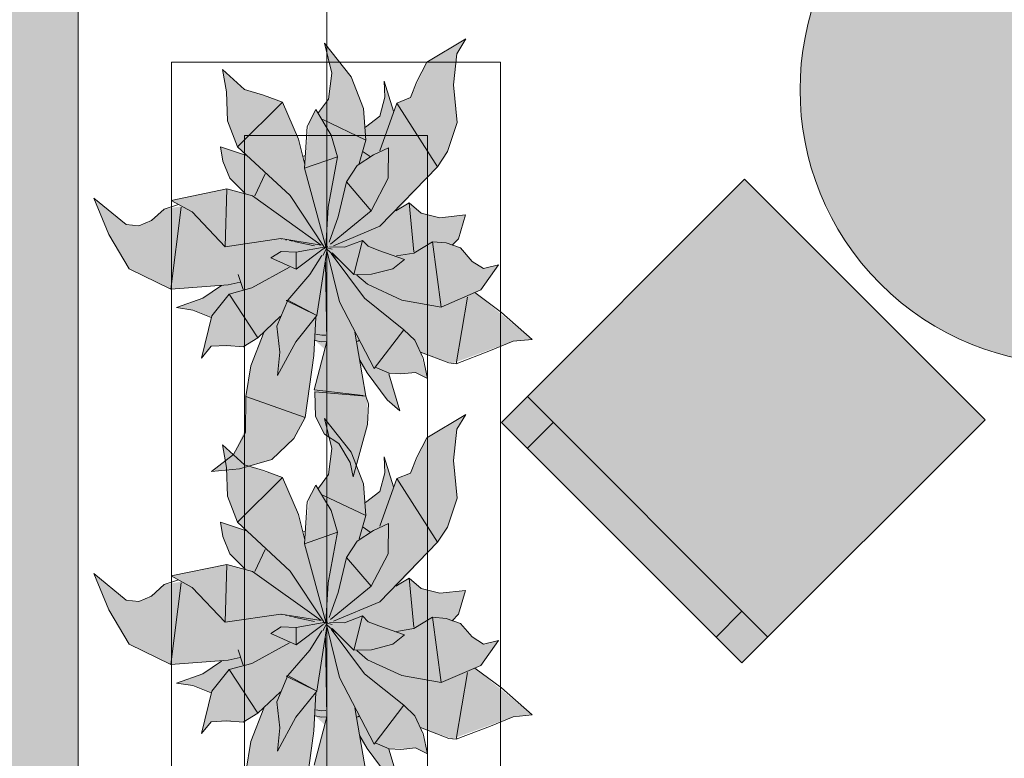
# Model space of a CAD drawing. Header units: millimetres. Extents: x -14761 to 157739, y -22400 to 107990.
# Tile 43 of 256: x 36030 to 37376, y 47604 to 48614. Entities that reach past the tile are written whole.
import ezdxf

# ---------------------------------------------------------------- set-up
doc = ezdxf.new("R2010")
doc.units = ezdxf.units.MM
doc.header["$MEASUREMENT"] = 0
doc.linetypes.add('Штриховая', pattern=[564.444447, 282.222223, -282.222223])
for name, color, linetype in [('Интерьер - Мебель', 7, 'Continuous'), ('Конструктив - Стены наружние фасад', 7, 'Continuous'), ('Элемент Модели - Зона', 7, 'Continuous'), ('Элемент Модели - Оси', 7, 'Continuous')]:
    doc.layers.add(name, color=color, linetype=linetype)

msp = doc.modelspace()

# ---------------------------------------------------------------- hatches: boundary and pattern name
at = {"layer": 'Интерьер - Мебель', "linetype": 'Continuous', "lineweight": 0, "true_color": 0xffffff}
for points in [[(37206.7, 48782.9, 1), (37737, 48252.6, 1)], [(36131.4, 48369.7), (36151.7, 48320.2), (36179.9, 48273.2), (36236.5, 48245.6), (36305.7, 48250.2), (36281.7, 48234), (36244.4, 48220.1), (36266.8, 48216.9), (36291.6, 48206.8), (36278.5, 48151.3), (36291.9, 48167.4), (36329, 48167.2), (36335.6, 48166.7), (36355.8, 48179.1), (36363.6, 48186), (36345.8, 48139.4), (36340.2, 48104), (36339, 48055.5), (36322.5, 48019.4), (36292.4, 47996.4), (36330.3, 47999.7), (36374.7, 48012.5), (36404.7, 48041.3), (36420.3, 48069.9), (36433.9, 48175.3), (36447.1, 48163.3), (36432.7, 48107.8), (36434.5, 48071.5), (36446.9, 48047.4), (36466.5, 48034.5), (36481.8, 48008.4), (36485.9, 47989.1), (36505.6, 48060.4), (36505, 48094.1), (36495.7, 48143), (36529.1, 48098.2), (36549.9, 48079), (36535.3, 48130.4), (36561.2, 48130.6), (36571.2, 48131.6), (36587.5, 48123.5), (36577.9, 48159.3), (36621.7, 48144), (36704.5, 48174.3), (36730.6, 48176.7), (36652.2, 48240.7), (36660.5, 48244.3), (36684.6, 48278.5), (36663.9, 48273.4), (36648.5, 48283.2), (36632.5, 48301.7), (36622.7, 48305.2), (36629.8, 48314.1), (36639.7, 48346.8), (36604.4, 48342.8), (36578.8, 48349.4), (36562.5, 48363.4), (36546.3, 48353.2), (36601.4, 48412.7), (36615.1, 48433.3), (36628.3, 48473), (36623.3, 48524.5), (36627.5, 48567.1), (36640, 48587.4), (36586.5, 48555.5), (36564.3, 48507.1), (36545.4, 48499.5), (36541.1, 48488.5), (36528.1, 48529.4), (36529.2, 48507.6), (36522.6, 48481.9), (36502.8, 48466.8), (36499.9, 48492.3), (36483.3, 48535.7), (36446.9, 48581.6), (36456.9, 48540.5), (36452.4, 48505.1), (36438.3, 48486.6), (36435, 48490.7), (36425.7, 48472.7), (36419.9, 48415.7), (36411, 48450.5), (36389.3, 48501.1), (36337.3, 48518.4), (36307.3, 48545.7), (36312.7, 48514.9), (36313.9, 48475.5), (36327.6, 48440), (36340.1, 48428.1), (36304.7, 48440), (36307.7, 48420.4), (36317.5, 48397), (36338.2, 48376), (36313.4, 48382.4), (36237.1, 48366.7), (36251.5, 48358.8), (36227.6, 48354.8), (36219, 48346.9), (36204.9, 48336.8), (36192.7, 48331.8), (36175.4, 48333.7)], [(37349.9, 48067), (37021.1, 48395.8), (36688.7, 48063.4), (37017.5, 47734.6)], [(36131.4, 47856.7), (36151.7, 47807.1), (36179.9, 47760.1), (36236.5, 47732.5), (36305.7, 47737.2), (36281.7, 47721), (36244.4, 47707), (36266.8, 47703.9), (36291.6, 47693.8), (36278.5, 47638.3), (36291.9, 47654.4), (36329, 47654.1), (36335.6, 47653.6), (36355.8, 47666), (36363.6, 47673), (36345.8, 47626.3), (36340.2, 47591), (36339, 47542.4), (36322.5, 47506.3), (36292.4, 47483.4), (36330.3, 47486.7), (36374.7, 47499.4), (36404.7, 47528.2), (36420.3, 47556.8), (36433.9, 47662.3), (36447.1, 47650.2), (36432.7, 47594.8), (36434.5, 47558.4), (36446.9, 47534.4), (36466.5, 47521.5), (36481.8, 47495.4), (36485.9, 47476.1), (36505.6, 47547.3), (36505, 47581.1), (36495.7, 47629.9), (36529.1, 47585.1), (36549.9, 47565.9), (36535.3, 47617.3), (36561.2, 47617.5), (36571.2, 47618.5), (36587.5, 47610.4), (36577.9, 47646.3), (36621.7, 47631), (36704.5, 47661.2), (36730.6, 47663.7), (36652.2, 47727.7), (36660.5, 47731.2), (36684.6, 47765.5), (36663.9, 47760.4), (36648.5, 47770.2), (36632.5, 47788.7), (36622.7, 47792.1), (36629.8, 47801.1), (36639.7, 47833.8), (36604.4, 47829.8), (36578.8, 47836.4), (36562.5, 47850.3), (36546.3, 47840.1), (36601.4, 47899.7), (36615.1, 47920.3), (36628.3, 47959.9), (36623.3, 48011.5), (36627.5, 48054.1), (36640, 48074.3), (36586.5, 48042.4), (36564.3, 47994), (36545.4, 47986.5), (36541.1, 47975.5), (36528.1, 48016.3), (36529.2, 47994.5), (36522.6, 47968.8), (36502.8, 47953.8), (36499.9, 47979.2), (36483.3, 48022.6), (36446.9, 48068.5), (36456.9, 48027.5), (36452.4, 47992.1), (36438.3, 47973.6), (36435, 47977.6), (36425.7, 47959.7), (36419.9, 47902.7), (36411, 47937.5), (36389.3, 47988.1), (36337.3, 48005.3), (36307.3, 48032.6), (36312.7, 48001.9), (36313.9, 47962.4), (36327.6, 47927), (36340.1, 47915.1), (36304.7, 47927), (36307.7, 47907.3), (36317.5, 47883.9), (36338.2, 47862.9), (36313.4, 47869.3), (36237.1, 47853.7), (36251.5, 47845.8), (36227.6, 47841.8), (36219, 47833.9), (36204.9, 47823.7), (36192.7, 47818.8), (36175.4, 47820.6)]]:
    msp.add_hatch(color=7, dxfattribs=at).paths.add_polyline_path(points)
at = {"layer": 'Конструктив - Стены наружние фасад', "linetype": 'Continuous', "lineweight": 0, "true_color": 0x000000}
msp.add_hatch(color=18, dxfattribs=at).paths.add_polyline_path([(35990, 53700), (35990, 42262.5), (36110, 42262.5), (36110, 53700)])

# ---------------------------------------------------------------- linework, layer by layer
at = {"layer": 'Интерьер - Мебель', "color": 7, "linetype": 'Continuous', "lineweight": 15}
for p, q in [((36586.5, 48555.5), (36640, 48587.4)), ((36586.5, 48555.5), (36640, 48587.4)), ((36627.5, 48567.1), (36640, 48587.4)), ((36627.5, 48567.1), (36640, 48587.4)), ((36446.9, 48581.6), (36456.9, 48540.5)), ((36446.9, 48581.6), (36483.3, 48535.7)), ((36446.9, 48581.6), (36456.9, 48540.5)), ((36446.9, 48581.6), (36483.3, 48535.7)), ((36623.3, 48524.5), (36627.5, 48567.1)), ((36623.3, 48524.5), (36627.5, 48567.1)), ((36237.4, 48555.5), (36237.4, 47055.5)), ((36687.4, 48555.5), (36237.4, 48555.5)), ((36307.3, 48545.7), (36312.7, 48514.9)), ((36307.3, 48545.7), (36337.3, 48518.4)), ((36307.3, 48545.7), (36312.7, 48514.9)), ((36307.3, 48545.7), (36337.3, 48518.4)), ((36572.9, 48529), (36586.5, 48555.5)), ((36572.9, 48529), (36586.5, 48555.5)), ((36687.4, 47055.5), (36687.4, 48555.5)), ((36452.4, 48505.1), (36456.9, 48540.5)), ((36452.4, 48505.1), (36456.9, 48540.5)), ((36483.3, 48535.7), (36499.9, 48492.3)), ((36483.3, 48535.7), (36499.9, 48492.3)), ((36528.1, 48529.4), (36529.2, 48507.6)), ((36528.1, 48529.4), (36541.1, 48488.5)), ((36528.1, 48529.4), (36529.2, 48507.6)), ((36528.1, 48529.4), (36541.1, 48488.5)), ((36337.3, 48518.4), (36363.2, 48510.4)), ((36337.3, 48518.4), (36363.2, 48510.4)), ((36564.3, 48507.1), (36572.9, 48529)), ((36564.3, 48507.1), (36572.9, 48529)), ((36623.3, 48524.5), (36628.3, 48473)), ((36623.3, 48524.5), (36628.3, 48473)), ((36312.7, 48514.9), (36313.9, 48475.5)), ((36312.7, 48514.9), (36313.9, 48475.5)), ((36363.2, 48510.4), (36389.3, 48501.1)), ((36363.2, 48510.4), (36389.3, 48501.1)), ((36438.3, 48486.6), (36452.4, 48505.1)), ((36438.3, 48486.6), (36452.4, 48505.1)), ((36522.6, 48481.9), (36529.2, 48507.6)), ((36522.6, 48481.9), (36529.2, 48507.6)), ((36545.4, 48499.5), (36564.3, 48507.1)), ((36545.4, 48499.5), (36564.3, 48507.1)), ((36327.6, 48440), (36389.3, 48501.1)), ((36327.6, 48440), (36389.3, 48501.1)), ((36389.3, 48501.1), (36411, 48450.5)), ((36389.3, 48501.1), (36411, 48450.5)), ((36423.1, 48467.7), (36435, 48490.7)), ((36423.1, 48467.7), (36435, 48490.7)), ((36435, 48490.7), (36455.7, 48456)), ((36435, 48490.7), (36455.7, 48456)), ((36499.9, 48492.3), (36503.1, 48449.1)), ((36499.9, 48492.3), (36503.1, 48449.1)), ((36522.2, 48434.6), (36545.4, 48499.5)), ((36522.2, 48434.6), (36545.4, 48499.5)), ((36545.4, 48499.5), (36601.4, 48412.7)), ((36545.4, 48499.5), (36601.4, 48412.7)), ((36313.9, 48475.5), (36327.6, 48440)), ((36313.9, 48475.5), (36327.6, 48440)), ((36444.3, 48477), (36503.1, 48449.1)), ((36444.3, 48477), (36503.1, 48449.1)), ((36502.8, 48466.8), (36522.6, 48481.9)), ((36502.8, 48466.8), (36522.6, 48481.9)), ((36419.6, 48410.5), (36423.1, 48467.7)), ((36419.6, 48410.5), (36423.1, 48467.7)), ((36615.1, 48433.3), (36628.3, 48473)), ((36615.1, 48433.3), (36628.3, 48473)), ((36337.4, 48455.5), (36337.4, 47155.5)), ((36587.4, 48455.5), (36337.4, 48455.5)), ((36411, 48450.5), (36419.9, 48415.7)), ((36411, 48450.5), (36419.9, 48415.7)), ((36455.7, 48456), (36464.5, 48426.4)), ((36455.7, 48456), (36464.5, 48426.4)), ((36494.3, 48417.3), (36503.1, 48449.1)), ((36494.3, 48417.3), (36503.1, 48449.1)), ((36587.4, 47155.5), (36587.4, 48455.5)), ((36304.7, 48440), (36307.7, 48420.4)), ((36304.7, 48440), (36340.1, 48428.1)), ((36304.7, 48440), (36307.7, 48420.4)), ((36304.7, 48440), (36340.1, 48428.1)), ((36327.6, 48440), (36399.9, 48373.2)), ((36327.6, 48440), (36399.9, 48373.2)), ((36513.5, 48428.8), (36534.4, 48438.4)), ((36513.5, 48428.8), (36534.4, 48438.4)), ((36533.6, 48396.9), (36534.4, 48438.4)), ((36533.6, 48396.9), (36534.4, 48438.4)), ((36416.8, 48426.6), (36420.6, 48427.8)), ((36416.8, 48426.6), (36420.6, 48427.8)), ((36419.6, 48410.5), (36464.5, 48426.4)), ((36419.6, 48410.5), (36464.5, 48426.4)), ((36451.6, 48357.3), (36464.5, 48426.4)), ((36451.6, 48357.3), (36464.5, 48426.4)), ((36491.3, 48414.3), (36513.5, 48428.8)), ((36491.3, 48414.3), (36513.5, 48428.8)), ((36499.6, 48433.2), (36509.3, 48426.5)), ((36499.6, 48433.2), (36509.3, 48426.5)), ((36601.4, 48412.7), (36615.1, 48433.3)), ((36601.4, 48412.7), (36615.1, 48433.3)), ((36307.7, 48420.4), (36317.5, 48397)), ((36307.7, 48420.4), (36317.5, 48397)), ((36419.6, 48410.5), (36448.7, 48303.3)), ((36419.6, 48410.5), (36448.7, 48303.3)), ((36476.7, 48391.9), (36491.3, 48414.3)), ((36476.7, 48391.9), (36491.3, 48414.3)), ((36522.3, 48331.3), (36601.4, 48412.7)), ((36522.3, 48331.3), (36601.4, 48412.7)), ((36317.5, 48397), (36338.2, 48376)), ((36317.5, 48397), (36338.2, 48376)), ((36351.7, 48372.8), (36365.5, 48402.9)), ((36351.7, 48372.8), (36365.5, 48402.9)), ((36510.5, 48352.6), (36533.6, 48396.9)), ((36510.5, 48352.6), (36533.6, 48396.9)), ((36237.1, 48366.7), (36313.4, 48382.4)), ((36237.1, 48366.7), (36313.4, 48382.4)), ((36311, 48303.4), (36313.4, 48382.4)), ((36311, 48303.4), (36313.4, 48382.4)), ((36313.4, 48382.4), (36348.1, 48372.8)), ((36313.4, 48382.4), (36348.1, 48372.8)), ((36465.3, 48344), (36476.7, 48391.9)), ((36465.3, 48344), (36476.7, 48391.9)), ((36476.7, 48391.9), (36510.5, 48352.6)), ((36476.7, 48391.9), (36510.5, 48352.6)), ((36131.4, 48369.7), (36151.7, 48320.2)), ((36131.4, 48369.7), (36175.4, 48333.7)), ((36131.4, 48369.7), (36151.7, 48320.2)), ((36131.4, 48369.7), (36175.4, 48333.7)), ((36348.1, 48372.8), (36442.2, 48305.6)), ((36348.1, 48372.8), (36442.2, 48305.6)), ((36399.9, 48373.2), (36445.6, 48303.9)), ((36399.9, 48373.2), (36445.6, 48303.9)), ((36210.4, 48339), (36227.6, 48354.8)), ((36210.4, 48339), (36227.6, 48354.8)), ((36227.6, 48354.8), (36247.3, 48361.2)), ((36227.6, 48354.8), (36247.3, 48361.2)), ((36236.5, 48245.6), (36250.6, 48357.3)), ((36236.5, 48245.6), (36250.6, 48357.3)), ((36237.1, 48366.7), (36265.8, 48350.9)), ((36237.1, 48366.7), (36265.8, 48350.9)), ((36448.7, 48303.3), (36451.6, 48357.3)), ((36448.7, 48303.3), (36451.6, 48357.3)), ((36544.1, 48352.4), (36562.5, 48363.4)), ((36544.1, 48352.4), (36562.5, 48363.4)), ((36545.6, 48355.6), (36546.3, 48353.2)), ((36545.6, 48355.6), (36546.3, 48353.2)), ((36562.5, 48363.4), (36568.8, 48296.5)), ((36562.5, 48363.4), (36578.8, 48349.4)), ((36562.5, 48363.4), (36568.8, 48296.5)), ((36562.5, 48363.4), (36578.8, 48349.4)), ((36265.8, 48350.9), (36311, 48303.4)), ((36265.8, 48350.9), (36311, 48303.4)), ((36453.1, 48309.8), (36465.3, 48344)), ((36453.1, 48309.8), (36465.3, 48344)), ((36455, 48306.9), (36510.5, 48352.6)), ((36455, 48306.9), (36510.5, 48352.6)), ((36578.8, 48349.4), (36604.4, 48342.8)), ((36578.8, 48349.4), (36604.4, 48342.8)), ((36604.4, 48342.8), (36639.7, 48346.8)), ((36604.4, 48342.8), (36639.7, 48346.8)), ((36629.8, 48314.1), (36639.7, 48346.8)), ((36629.8, 48314.1), (36639.7, 48346.8)), ((36175.4, 48333.7), (36192.7, 48331.8)), ((36175.4, 48333.7), (36192.7, 48331.8)), ((36192.7, 48331.8), (36210.4, 48339)), ((36192.7, 48331.8), (36210.4, 48339)), ((36459, 48304.6), (36522.3, 48331.3)), ((36459, 48304.6), (36522.3, 48331.3)), ((36151.7, 48320.2), (36179.9, 48273.2)), ((36151.7, 48320.2), (36179.9, 48273.2)), ((36311, 48303.4), (36387.1, 48314.5)), ((36311, 48303.4), (36387.1, 48314.5)), ((36387.1, 48314.5), (36442.2, 48305.6)), ((36387.1, 48314.5), (36442.2, 48305.6)), ((36387.5, 48314.3), (36388.5, 48314.1)), ((36387.5, 48314.3), (36388.5, 48314.1)), ((36621.2, 48305.3), (36629.8, 48314.1)), ((36621.2, 48305.3), (36629.8, 48314.1)), ((36393.3, 48313), (36395.2, 48312.6)), ((36393.3, 48313), (36395.2, 48312.6)), ((36399.1, 48311.7), (36403, 48310.9)), ((36399.1, 48311.7), (36403, 48310.9)), ((36404.9, 48310.5), (36432.9, 48304.4)), ((36404.9, 48310.5), (36432.9, 48304.4)), ((36408, 48296.1), (36448.7, 48303.3)), ((36408, 48296.1), (36448.7, 48303.3)), ((36408.2, 48272.6), (36444.8, 48300.3)), ((36408.2, 48272.6), (36444.8, 48300.3)), ((36444.5, 48291.6), (36451, 48303.7)), ((36444.5, 48291.6), (36451, 48303.7)), ((36445.3, 48300.6), (36451, 48303.7)), ((36445.3, 48300.6), (36451, 48303.7)), ((36446.3, 48302.8), (36448.2, 48302.4)), ((36446.3, 48302.8), (36448.2, 48302.4)), ((36447.8, 48302.5), (36448.7, 48303.3)), ((36447.8, 48302.5), (36448.7, 48303.3)), ((36450.2, 48301.9), (36457, 48300.2)), ((36450.2, 48301.9), (36457, 48300.2)), ((36453.4, 48303.1), (36474.2, 48302.6)), ((36453.4, 48303.1), (36474.2, 48302.6)), ((36474.2, 48302.6), (36498.7, 48311.9)), ((36474.2, 48302.6), (36498.7, 48311.9)), ((36487, 48265.4), (36498.7, 48311.9)), ((36487, 48265.4), (36498.7, 48311.9)), ((36498.7, 48311.9), (36506.5, 48304.1)), ((36498.7, 48311.9), (36506.5, 48304.1)), ((36506.5, 48304.1), (36521, 48298.4)), ((36506.5, 48304.1), (36521, 48298.4)), ((36568.9, 48294.6), (36594.5, 48310.2)), ((36568.9, 48294.6), (36594.5, 48310.2)), ((36594.5, 48310.2), (36606.4, 48221)), ((36594.5, 48310.2), (36612.9, 48308.7)), ((36594.5, 48310.2), (36606.4, 48221)), ((36594.5, 48310.2), (36612.9, 48308.7)), ((36612.9, 48308.7), (36632.5, 48301.7)), ((36612.9, 48308.7), (36632.5, 48301.7)), ((36632.5, 48301.7), (36648.5, 48283.2)), ((36632.5, 48301.7), (36648.5, 48283.2)), ((36373.5, 48288), (36387.3, 48296.9)), ((36373.5, 48288), (36387.3, 48296.9)), ((36373.5, 48288), (36408.2, 48272.6)), ((36373.5, 48288), (36408.2, 48272.6)), ((36387.3, 48296.9), (36408, 48296.1)), ((36387.3, 48296.9), (36408, 48296.1)), ((36408, 48296.1), (36408.2, 48272.6)), ((36408, 48296.1), (36408.2, 48272.6)), ((36426.7, 48265.2), (36443.3, 48291.5)), ((36426.7, 48265.2), (36443.3, 48291.5)), ((36436.3, 48209.3), (36450, 48297.6)), ((36436.3, 48209.3), (36450, 48297.6)), ((36449.9, 48298.4), (36467.2, 48228.1)), ((36449.9, 48298.4), (36467.2, 48228.1)), ((36450.2, 48299.5), (36464.8, 48287)), ((36450.2, 48299.5), (36464.8, 48287)), ((36455.7, 48293.9), (36501.2, 48233)), ((36455.7, 48293.9), (36501.2, 48233)), ((36457.2, 48294.9), (36487, 48265.4)), ((36457.2, 48294.9), (36487, 48265.4)), ((36521, 48298.4), (36556.2, 48286.1)), ((36521, 48298.4), (36556.2, 48286.1)), ((36545, 48290.9), (36568.9, 48294.6)), ((36545, 48290.9), (36568.9, 48294.6)), ((36347.3, 48247.1), (36399.1, 48275.4)), ((36347.3, 48247.1), (36399.1, 48275.4)), ((36448.1, 48282.2), (36449.9, 48174)), ((36448.1, 48282.2), (36449.9, 48174)), ((36540.1, 48273.2), (36556.2, 48286.1)), ((36540.1, 48273.2), (36556.2, 48286.1)), ((36648.5, 48283.2), (36663.9, 48273.4)), ((36648.5, 48283.2), (36663.9, 48273.4)), ((36660.5, 48244.3), (36684.6, 48278.5)), ((36660.5, 48244.3), (36684.6, 48278.5)), ((36663.9, 48273.4), (36684.6, 48278.5)), ((36663.9, 48273.4), (36684.6, 48278.5)), ((36179.9, 48273.2), (36236.5, 48245.6)), ((36179.9, 48273.2), (36236.5, 48245.6)), ((36328.6, 48265.5), (36335.7, 48244.9)), ((36328.6, 48265.5), (36335.7, 48244.9)), ((36396.7, 48230.5), (36426.7, 48265.2)), ((36396.7, 48230.5), (36426.7, 48265.2)), ((36487, 48265.4), (36511.1, 48265.7)), ((36487, 48265.4), (36511.1, 48265.7)), ((36490.9, 48264.6), (36505.5, 48252.1)), ((36490.9, 48264.6), (36505.5, 48252.1)), ((36511.1, 48265.7), (36540.1, 48273.2)), ((36511.1, 48265.7), (36540.1, 48273.2)), ((36236.5, 48245.6), (36314.9, 48251.5)), ((36236.5, 48245.6), (36314.9, 48251.5)), ((36280.3, 48233), (36305.7, 48250.2)), ((36280.3, 48233), (36305.7, 48250.2)), ((36314.9, 48251.5), (36331.4, 48254.9)), ((36314.9, 48251.5), (36331.4, 48254.9)), ((36316.5, 48238.7), (36347.3, 48247.1)), ((36316.5, 48238.7), (36347.3, 48247.1)), ((36505.5, 48252.1), (36552.5, 48230.3)), ((36505.5, 48252.1), (36552.5, 48230.3)), ((36244.4, 48220.1), (36280.3, 48233)), ((36244.4, 48220.1), (36280.3, 48233)), ((36292.7, 48209), (36316.5, 48238.7)), ((36292.7, 48209), (36316.5, 48238.7)), ((36316.5, 48238.7), (36355.8, 48179.1)), ((36316.5, 48238.7), (36355.8, 48179.1)), ((36501.2, 48233), (36555.1, 48189.8)), ((36501.2, 48233), (36555.1, 48189.8)), ((36606.4, 48221), (36660.5, 48244.3)), ((36606.4, 48221), (36660.5, 48244.3)), ((36626.6, 48143.4), (36642.3, 48234.6)), ((36626.6, 48143.4), (36642.3, 48234.6)), ((36652.2, 48240.7), (36688.9, 48213.5)), ((36652.2, 48240.7), (36688.9, 48213.5)), ((36244.4, 48220.1), (36266.8, 48216.9)), ((36244.4, 48220.1), (36266.8, 48216.9)), ((36381.5, 48194.7), (36396.7, 48230.5)), ((36381.5, 48194.7), (36396.7, 48230.5)), ((36394.4, 48229.8), (36396.7, 48230.5)), ((36394.4, 48229.8), (36396.7, 48230.5)), ((36394.4, 48229.8), (36436.3, 48209.3)), ((36394.4, 48229.8), (36436.3, 48209.3)), ((36396.7, 48230.5), (36436.3, 48209.3)), ((36396.7, 48230.5), (36436.3, 48209.3)), ((36467.2, 48228.1), (36514.5, 48137)), ((36467.2, 48228.1), (36514.5, 48137)), ((36552.5, 48230.3), (36606.4, 48221)), ((36552.5, 48230.3), (36606.4, 48221)), ((36266.8, 48216.9), (36291.6, 48206.8)), ((36266.8, 48216.9), (36291.6, 48206.8)), ((36278.5, 48151.3), (36292.7, 48209)), ((36278.5, 48151.3), (36292.7, 48209)), ((36355.8, 48179.1), (36386.5, 48208.4)), ((36355.8, 48179.1), (36386.5, 48208.4)), ((36407.7, 48173.6), (36436.3, 48209.3)), ((36407.7, 48173.6), (36436.3, 48209.3)), ((36432.2, 48154.9), (36435, 48206.8)), ((36432.2, 48154.9), (36435, 48206.8)), ((36688.9, 48213.5), (36730.6, 48176.7)), ((36688.9, 48213.5), (36730.6, 48176.7)), ((36381.5, 48194.7), (36385.5, 48159.1)), ((36381.5, 48194.7), (36385.5, 48159.1)), ((36335.6, 48166.7), (36355.8, 48179.1)), ((36335.6, 48166.7), (36355.8, 48179.1)), ((36346, 48140.5), (36363.6, 48186)), ((36346, 48140.5), (36363.6, 48186)), ((36435, 48183.9), (36443, 48182.3)), ((36435, 48183.9), (36443, 48182.3)), ((36443, 48182.3), (36448.7, 48182.6)), ((36443, 48182.3), (36448.7, 48182.6)), ((36488.1, 48186.5), (36503.3, 48099.4)), ((36488.1, 48186.5), (36503.3, 48099.4)), ((36514.5, 48137), (36555.1, 48189.8)), ((36514.5, 48137), (36555.1, 48189.8)), ((36555.1, 48189.8), (36570.3, 48175.5)), ((36555.1, 48189.8), (36570.3, 48175.5)), ((36278.5, 48151.3), (36291.9, 48167.4)), ((36278.5, 48151.3), (36291.9, 48167.4)), ((36291.9, 48167.4), (36313.4, 48168.4)), ((36291.9, 48167.4), (36313.4, 48168.4)), ((36313.4, 48168.4), (36335.6, 48166.7)), ((36313.4, 48168.4), (36335.6, 48166.7)), ((36382.7, 48127.2), (36407.7, 48173.6)), ((36382.7, 48127.2), (36407.7, 48173.6)), ((36432.7, 48107.8), (36449.9, 48174)), ((36432.7, 48107.8), (36449.9, 48174)), ((36433.9, 48175.3), (36442.6, 48173.6)), ((36433.9, 48175.3), (36442.6, 48173.6)), ((36442.6, 48173.6), (36449.4, 48174)), ((36442.6, 48173.6), (36449.4, 48174)), ((36491.9, 48173.8), (36493.8, 48175.1)), ((36491.9, 48173.8), (36493.8, 48175.1)), ((36570.3, 48175.5), (36581.5, 48151.1)), ((36570.3, 48175.5), (36581.5, 48151.1)), ((36673.5, 48161.4), (36704.5, 48174.3)), ((36673.5, 48161.4), (36704.5, 48174.3)), ((36704.5, 48174.3), (36730.6, 48176.7)), ((36704.5, 48174.3), (36730.6, 48176.7)), ((36382.7, 48127.2), (36385.5, 48159.1)), ((36382.7, 48127.2), (36385.5, 48159.1)), ((36420.3, 48069.9), (36432.2, 48154.9)), ((36420.3, 48069.9), (36432.2, 48154.9)), ((36577.9, 48159.3), (36616.7, 48144.7)), ((36577.9, 48159.3), (36616.7, 48144.7)), ((36626.6, 48143.4), (36673.5, 48161.4)), ((36626.6, 48143.4), (36673.5, 48161.4)), ((36339.3, 48098.5), (36346, 48140.5)), ((36339.3, 48098.5), (36346, 48140.5)), ((36495.1, 48148.3), (36505, 48131)), ((36495.1, 48148.3), (36505, 48131)), ((36515.9, 48138.8), (36535.3, 48130.4)), ((36515.9, 48138.8), (36535.3, 48130.4)), ((36581.5, 48151.1), (36587.5, 48123.5)), ((36581.5, 48151.1), (36587.5, 48123.5)), ((36616.7, 48144.7), (36626.6, 48143.4)), ((36616.7, 48144.7), (36626.6, 48143.4)), ((36505, 48131), (36532.2, 48094)), ((36505, 48131), (36532.2, 48094)), ((36534.7, 48129.8), (36549.9, 48079)), ((36534.7, 48129.8), (36549.9, 48079)), ((36535.3, 48130.4), (36551.2, 48129.5)), ((36535.3, 48130.4), (36551.2, 48129.5)), ((36551.2, 48129.5), (36571.2, 48131.6)), ((36551.2, 48129.5), (36571.2, 48131.6)), ((36571.2, 48131.6), (36587.5, 48123.5)), ((36571.2, 48131.6), (36587.5, 48123.5)), ((36338.9, 48049.7), (36339.3, 48098.5)), ((36338.9, 48049.7), (36339.3, 48098.5)), ((36339.3, 48098.5), (36420.3, 48069.9)), ((36339.3, 48098.5), (36420.3, 48069.9)), ((36432.7, 48107.8), (36499.5, 48099.9)), ((36432.7, 48107.8), (36499.5, 48099.9)), ((36433.3, 48105), (36434.5, 48071.5)), ((36433.3, 48105), (36503.3, 48099.4)), ((36433.3, 48105), (36434.5, 48071.5)), ((36433.3, 48105), (36503.3, 48099.4)), ((36503.3, 48099.4), (36506.8, 48088.8)), ((36503.3, 48099.4), (36506.8, 48088.8)), ((37052.9, 47770), (36724.1, 48098.8)), ((36505.6, 48060.4), (36506.8, 48088.8)), ((36505.6, 48060.4), (36506.8, 48088.8)), ((36532.2, 48094), (36549.9, 48079)), ((36532.2, 48094), (36549.9, 48079)), ((36434.5, 48071.5), (36446.9, 48047.4)), ((36434.5, 48071.5), (36446.9, 48047.4)), ((36586.5, 48042.4), (36640, 48074.3)), ((36586.5, 48042.4), (36640, 48074.3)), ((36627.5, 48054.1), (36640, 48074.3)), ((36627.5, 48054.1), (36640, 48074.3)), ((36404.7, 48041.3), (36420.3, 48069.9)), ((36404.7, 48041.3), (36420.3, 48069.9)), ((36446.9, 48068.5), (36456.9, 48027.5)), ((36446.9, 48068.5), (36483.3, 48022.6)), ((36446.9, 48068.5), (36456.9, 48027.5)), ((36446.9, 48068.5), (36483.3, 48022.6)), ((36485.9, 47989.1), (36505.6, 48060.4)), ((36485.9, 47989.1), (36505.6, 48060.4)), ((36759.4, 48063.4), (36724.1, 48028.1)), ((36322.5, 48019.4), (36338.9, 48049.7)), ((36322.5, 48019.4), (36338.9, 48049.7)), ((36446.9, 48047.4), (36466.5, 48034.5)), ((36446.9, 48047.4), (36466.5, 48034.5)), ((36623.3, 48011.5), (36627.5, 48054.1)), ((36623.3, 48011.5), (36627.5, 48054.1)), ((36307.3, 48032.6), (36312.7, 48001.9)), ((36307.3, 48032.6), (36337.3, 48005.3)), ((36307.3, 48032.6), (36312.7, 48001.9)), ((36307.3, 48032.6), (36337.3, 48005.3)), ((36374.7, 48012.5), (36404.7, 48041.3)), ((36374.7, 48012.5), (36404.7, 48041.3)), ((36466.5, 48034.5), (36481.8, 48008.4)), ((36466.5, 48034.5), (36481.8, 48008.4)), ((36572.9, 48015.9), (36586.5, 48042.4)), ((36572.9, 48015.9), (36586.5, 48042.4)), ((36292.4, 47996.4), (36322.5, 48019.4)), ((36292.4, 47996.4), (36322.5, 48019.4)), ((36452.4, 47992.1), (36456.9, 48027.5)), ((36452.4, 47992.1), (36456.9, 48027.5)), ((36483.3, 48022.6), (36499.9, 47979.2)), ((36483.3, 48022.6), (36499.9, 47979.2)), ((36330.3, 47999.7), (36374.7, 48012.5)), ((36330.3, 47999.7), (36374.7, 48012.5)), ((36337.3, 48005.3), (36363.2, 47997.4)), ((36337.3, 48005.3), (36363.2, 47997.4)), ((36481.8, 48008.4), (36485.9, 47989.1)), ((36481.8, 48008.4), (36485.9, 47989.1)), ((36528.1, 48016.3), (36529.2, 47994.5)), ((36528.1, 48016.3), (36541.1, 47975.5)), ((36528.1, 48016.3), (36529.2, 47994.5)), ((36528.1, 48016.3), (36541.1, 47975.5)), ((36564.3, 47994), (36572.9, 48015.9)), ((36564.3, 47994), (36572.9, 48015.9)), ((36623.3, 48011.5), (36628.3, 47959.9)), ((36623.3, 48011.5), (36628.3, 47959.9)), ((36292.4, 47996.4), (36330.3, 47999.7)), ((36292.4, 47996.4), (36330.3, 47999.7)), ((36312.7, 48001.9), (36313.9, 47962.4)), ((36312.7, 48001.9), (36313.9, 47962.4)), ((36363.2, 47997.4), (36389.3, 47988.1)), ((36363.2, 47997.4), (36389.3, 47988.1)), ((36438.3, 47973.6), (36452.4, 47992.1)), ((36438.3, 47973.6), (36452.4, 47992.1)), ((36522.6, 47968.8), (36529.2, 47994.5)), ((36522.6, 47968.8), (36529.2, 47994.5)), ((36545.4, 47986.5), (36564.3, 47994)), ((36545.4, 47986.5), (36564.3, 47994)), ((36327.6, 47927), (36389.3, 47988.1)), ((36327.6, 47927), (36389.3, 47988.1)), ((36389.3, 47988.1), (36411, 47937.5)), ((36389.3, 47988.1), (36411, 47937.5)), ((36423.1, 47954.6), (36435, 47977.6)), ((36423.1, 47954.6), (36435, 47977.6)), ((36435, 47977.6), (36455.7, 47943)), ((36435, 47977.6), (36455.7, 47943)), ((36499.9, 47979.2), (36503.1, 47936)), ((36499.9, 47979.2), (36503.1, 47936)), ((36522.2, 47921.6), (36545.4, 47986.5)), ((36522.2, 47921.6), (36545.4, 47986.5)), ((36545.4, 47986.5), (36601.4, 47899.7)), ((36545.4, 47986.5), (36601.4, 47899.7)), ((36444.3, 47964), (36503.1, 47936)), ((36444.3, 47964), (36503.1, 47936)), ((36502.8, 47953.8), (36522.6, 47968.8)), ((36502.8, 47953.8), (36522.6, 47968.8)), ((36313.9, 47962.4), (36327.6, 47927)), ((36313.9, 47962.4), (36327.6, 47927)), ((36419.6, 47897.5), (36423.1, 47954.6)), ((36419.6, 47897.5), (36423.1, 47954.6)), ((36615.1, 47920.3), (36628.3, 47959.9)), ((36615.1, 47920.3), (36628.3, 47959.9)), ((36411, 47937.5), (36419.9, 47902.7)), ((36411, 47937.5), (36419.9, 47902.7)), ((36455.7, 47943), (36464.5, 47913.3)), ((36455.7, 47943), (36464.5, 47913.3)), ((36304.7, 47927), (36307.7, 47907.3)), ((36304.7, 47927), (36340.1, 47915.1)), ((36304.7, 47927), (36307.7, 47907.3)), ((36304.7, 47927), (36340.1, 47915.1)), ((36327.6, 47927), (36399.9, 47860.1)), ((36327.6, 47927), (36399.9, 47860.1)), ((36494.3, 47904.3), (36503.1, 47936)), ((36494.3, 47904.3), (36503.1, 47936)), ((36513.5, 47915.7), (36534.4, 47925.4)), ((36513.5, 47915.7), (36534.4, 47925.4)), ((36533.6, 47883.8), (36534.4, 47925.4)), ((36533.6, 47883.8), (36534.4, 47925.4)), ((36416.8, 47913.6), (36420.6, 47914.8)), ((36416.8, 47913.6), (36420.6, 47914.8)), ((36419.6, 47897.5), (36464.5, 47913.3)), ((36419.6, 47897.5), (36464.5, 47913.3)), ((36451.6, 47844.3), (36464.5, 47913.3)), ((36451.6, 47844.3), (36464.5, 47913.3)), ((36491.3, 47901.2), (36513.5, 47915.7)), ((36491.3, 47901.2), (36513.5, 47915.7)), ((36499.6, 47920.1), (36509.3, 47913.4)), ((36499.6, 47920.1), (36509.3, 47913.4)), ((36601.4, 47899.7), (36615.1, 47920.3)), ((36601.4, 47899.7), (36615.1, 47920.3)), ((36307.7, 47907.3), (36317.5, 47883.9)), ((36307.7, 47907.3), (36317.5, 47883.9)), ((36419.6, 47897.5), (36448.7, 47790.2)), ((36419.6, 47897.5), (36448.7, 47790.2)), ((36476.7, 47878.9), (36491.3, 47901.2)), ((36476.7, 47878.9), (36491.3, 47901.2)), ((36522.3, 47818.3), (36601.4, 47899.7)), ((36522.3, 47818.3), (36601.4, 47899.7)), ((36317.5, 47883.9), (36338.2, 47862.9)), ((36317.5, 47883.9), (36338.2, 47862.9)), ((36351.7, 47859.7), (36365.5, 47889.8)), ((36351.7, 47859.7), (36365.5, 47889.8)), ((36510.5, 47839.5), (36533.6, 47883.8)), ((36510.5, 47839.5), (36533.6, 47883.8)), ((36465.3, 47830.9), (36476.7, 47878.9)), ((36465.3, 47830.9), (36476.7, 47878.9)), ((36476.7, 47878.9), (36510.5, 47839.5)), ((36476.7, 47878.9), (36510.5, 47839.5)), ((36131.4, 47856.7), (36151.7, 47807.1)), ((36131.4, 47856.7), (36175.4, 47820.6)), ((36131.4, 47856.7), (36151.7, 47807.1)), ((36131.4, 47856.7), (36175.4, 47820.6)), ((36237.1, 47853.7), (36313.4, 47869.3)), ((36237.1, 47853.7), (36313.4, 47869.3)), ((36311, 47790.4), (36313.4, 47869.3)), ((36311, 47790.4), (36313.4, 47869.3)), ((36313.4, 47869.3), (36348.1, 47859.8)), ((36313.4, 47869.3), (36348.1, 47859.8)), ((36348.1, 47859.8), (36442.2, 47792.5)), ((36348.1, 47859.8), (36442.2, 47792.5)), ((36399.9, 47860.1), (36445.6, 47790.8)), ((36399.9, 47860.1), (36445.6, 47790.8)), ((36227.6, 47841.8), (36247.3, 47848.1)), ((36227.6, 47841.8), (36247.3, 47848.1)), ((36236.5, 47732.5), (36250.6, 47844.2)), ((36236.5, 47732.5), (36250.6, 47844.2)), ((36237.1, 47853.7), (36265.8, 47837.8)), ((36237.1, 47853.7), (36265.8, 47837.8)), ((36448.7, 47790.2), (36451.6, 47844.3)), ((36448.7, 47790.2), (36451.6, 47844.3)), ((36544.1, 47839.4), (36562.5, 47850.3)), ((36544.1, 47839.4), (36562.5, 47850.3)), ((36545.6, 47842.5), (36546.3, 47840.1)), ((36545.6, 47842.5), (36546.3, 47840.1)), ((36562.5, 47850.3), (36568.8, 47783.5)), ((36562.5, 47850.3), (36578.8, 47836.4)), ((36562.5, 47850.3), (36568.8, 47783.5)), ((36562.5, 47850.3), (36578.8, 47836.4)), ((36210.4, 47826), (36227.6, 47841.8)), ((36210.4, 47826), (36227.6, 47841.8)), ((36265.8, 47837.8), (36311, 47790.4)), ((36265.8, 47837.8), (36311, 47790.4)), ((36453.1, 47796.7), (36465.3, 47830.9)), ((36453.1, 47796.7), (36465.3, 47830.9)), ((36455, 47793.9), (36510.5, 47839.5)), ((36455, 47793.9), (36510.5, 47839.5)), ((36578.8, 47836.4), (36604.4, 47829.8)), ((36578.8, 47836.4), (36604.4, 47829.8)), ((36604.4, 47829.8), (36639.7, 47833.8)), ((36604.4, 47829.8), (36639.7, 47833.8)), ((36629.8, 47801.1), (36639.7, 47833.8)), ((36629.8, 47801.1), (36639.7, 47833.8)), ((36175.4, 47820.6), (36192.7, 47818.8)), ((36175.4, 47820.6), (36192.7, 47818.8)), ((36192.7, 47818.8), (36210.4, 47826)), ((36192.7, 47818.8), (36210.4, 47826)), ((36459, 47791.6), (36522.3, 47818.3)), ((36459, 47791.6), (36522.3, 47818.3)), ((36151.7, 47807.1), (36179.9, 47760.1)), ((36151.7, 47807.1), (36179.9, 47760.1)), ((37017.5, 47805.3), (36982.2, 47770)), ((36311, 47790.4), (36387.1, 47801.5)), ((36311, 47790.4), (36387.1, 47801.5)), ((36387.1, 47801.5), (36442.2, 47792.5)), ((36387.1, 47801.5), (36442.2, 47792.5)), ((36387.5, 47801.2), (36388.5, 47801)), ((36387.5, 47801.2), (36388.5, 47801)), ((36393.3, 47800), (36395.2, 47799.5)), ((36393.3, 47800), (36395.2, 47799.5)), ((36399.1, 47798.7), (36403, 47797.9)), ((36399.1, 47798.7), (36403, 47797.9)), ((36404.9, 47797.4), (36432.9, 47791.3)), ((36404.9, 47797.4), (36432.9, 47791.3)), ((36408, 47783.1), (36448.7, 47790.2)), ((36408, 47783.1), (36448.7, 47790.2)), ((36444.5, 47778.6), (36451, 47790.6)), ((36444.5, 47778.6), (36451, 47790.6)), ((36445.3, 47787.5), (36451, 47790.6)), ((36445.3, 47787.5), (36451, 47790.6)), ((36446.3, 47789.8), (36448.2, 47789.3)), ((36446.3, 47789.8), (36448.2, 47789.3)), ((36447.8, 47789.5), (36448.7, 47790.2)), ((36447.8, 47789.5), (36448.7, 47790.2)), ((36450.2, 47788.8), (36457, 47787.2)), ((36450.2, 47788.8), (36457, 47787.2)), ((36453.4, 47790.1), (36474.2, 47789.5)), ((36453.4, 47790.1), (36474.2, 47789.5)), ((36474.2, 47789.5), (36498.7, 47798.9)), ((36474.2, 47789.5), (36498.7, 47798.9)), ((36487, 47752.3), (36498.7, 47798.9)), ((36487, 47752.3), (36498.7, 47798.9)), ((36498.7, 47798.9), (36506.5, 47791)), ((36498.7, 47798.9), (36506.5, 47791)), ((36506.5, 47791), (36521, 47785.3)), ((36506.5, 47791), (36521, 47785.3)), ((36568.9, 47781.5), (36594.5, 47797.1)), ((36568.9, 47781.5), (36594.5, 47797.1)), ((36594.5, 47797.1), (36606.4, 47708)), ((36594.5, 47797.1), (36612.9, 47795.6)), ((36594.5, 47797.1), (36606.4, 47708)), ((36594.5, 47797.1), (36612.9, 47795.6)), ((36612.9, 47795.6), (36632.5, 47788.7)), ((36612.9, 47795.6), (36632.5, 47788.7)), ((36621.2, 47792.2), (36629.8, 47801.1)), ((36621.2, 47792.2), (36629.8, 47801.1)), ((36373.5, 47775), (36387.3, 47783.8)), ((36373.5, 47775), (36387.3, 47783.8)), ((36387.3, 47783.8), (36408, 47783.1)), ((36387.3, 47783.8), (36408, 47783.1)), ((36408, 47783.1), (36408.2, 47759.5)), ((36408, 47783.1), (36408.2, 47759.5)), ((36408.2, 47759.5), (36444.8, 47787.2)), ((36408.2, 47759.5), (36444.8, 47787.2)), ((36426.7, 47752.2), (36443.3, 47778.5)), ((36426.7, 47752.2), (36443.3, 47778.5)), ((36436.3, 47696.2), (36450, 47784.6)), ((36436.3, 47696.2), (36450, 47784.6)), ((36449.9, 47785.4), (36467.2, 47715)), ((36449.9, 47785.4), (36467.2, 47715)), ((36450.2, 47786.4), (36464.8, 47773.9)), ((36450.2, 47786.4), (36464.8, 47773.9)), ((36455.7, 47780.9), (36501.2, 47720)), ((36455.7, 47780.9), (36501.2, 47720)), ((36457.2, 47781.9), (36487, 47752.3)), ((36457.2, 47781.9), (36487, 47752.3)), ((36521, 47785.3), (36556.2, 47773)), ((36521, 47785.3), (36556.2, 47773)), ((36545, 47777.8), (36568.9, 47781.5)), ((36545, 47777.8), (36568.9, 47781.5)), ((36632.5, 47788.7), (36648.5, 47770.2)), ((36632.5, 47788.7), (36648.5, 47770.2)), ((36347.3, 47734.1), (36399.1, 47762.3)), ((36347.3, 47734.1), (36399.1, 47762.3)), ((36373.5, 47775), (36408.2, 47759.5)), ((36373.5, 47775), (36408.2, 47759.5)), ((36448.1, 47769.1), (36449.9, 47661)), ((36448.1, 47769.1), (36449.9, 47661)), ((36540.1, 47760.2), (36556.2, 47773)), ((36540.1, 47760.2), (36556.2, 47773)), ((36648.5, 47770.2), (36663.9, 47760.4)), ((36648.5, 47770.2), (36663.9, 47760.4)), ((36660.5, 47731.2), (36684.6, 47765.5)), ((36660.5, 47731.2), (36684.6, 47765.5)), ((36663.9, 47760.4), (36684.6, 47765.5)), ((36663.9, 47760.4), (36684.6, 47765.5)), ((36179.9, 47760.1), (36236.5, 47732.5)), ((36179.9, 47760.1), (36236.5, 47732.5)), ((36328.6, 47752.5), (36335.7, 47731.8)), ((36328.6, 47752.5), (36335.7, 47731.8)), ((36396.7, 47717.5), (36426.7, 47752.2)), ((36396.7, 47717.5), (36426.7, 47752.2)), ((36487, 47752.3), (36511.1, 47752.7)), ((36487, 47752.3), (36511.1, 47752.7)), ((36490.9, 47751.6), (36505.5, 47739.1)), ((36490.9, 47751.6), (36505.5, 47739.1)), ((36511.1, 47752.7), (36540.1, 47760.2)), ((36511.1, 47752.7), (36540.1, 47760.2)), ((36236.5, 47732.5), (36314.9, 47738.5)), ((36236.5, 47732.5), (36314.9, 47738.5)), ((36280.3, 47720), (36305.7, 47737.2)), ((36280.3, 47720), (36305.7, 47737.2)), ((36314.9, 47738.5), (36331.4, 47741.9)), ((36314.9, 47738.5), (36331.4, 47741.9)), ((36505.5, 47739.1), (36552.5, 47717.3)), ((36505.5, 47739.1), (36552.5, 47717.3)), ((36292.7, 47695.9), (36316.5, 47725.7)), ((36292.7, 47695.9), (36316.5, 47725.7)), ((36316.5, 47725.7), (36347.3, 47734.1)), ((36316.5, 47725.7), (36347.3, 47734.1)), ((36316.5, 47725.7), (36355.8, 47666)), ((36316.5, 47725.7), (36355.8, 47666)), ((36606.4, 47708), (36660.5, 47731.2)), ((36606.4, 47708), (36660.5, 47731.2)), ((36626.6, 47630.4), (36642.3, 47721.6)), ((36626.6, 47630.4), (36642.3, 47721.6)), ((36652.2, 47727.7), (36688.9, 47700.5)), ((36652.2, 47727.7), (36688.9, 47700.5)), ((36244.4, 47707), (36280.3, 47720)), ((36244.4, 47707), (36280.3, 47720)), ((36381.5, 47681.6), (36396.7, 47717.5)), ((36381.5, 47681.6), (36396.7, 47717.5)), ((36394.4, 47716.8), (36396.7, 47717.5)), ((36394.4, 47716.8), (36396.7, 47717.5)), ((36394.4, 47716.8), (36436.3, 47696.2)), ((36394.4, 47716.8), (36436.3, 47696.2)), ((36396.7, 47717.5), (36436.3, 47696.2)), ((36396.7, 47717.5), (36436.3, 47696.2)), ((36467.2, 47715), (36514.5, 47623.9)), ((36467.2, 47715), (36514.5, 47623.9)), ((36501.2, 47720), (36555.1, 47676.8)), ((36501.2, 47720), (36555.1, 47676.8)), ((36552.5, 47717.3), (36606.4, 47708)), ((36552.5, 47717.3), (36606.4, 47708)), ((36244.4, 47707), (36266.8, 47703.9)), ((36244.4, 47707), (36266.8, 47703.9)), ((36266.8, 47703.9), (36291.6, 47693.8)), ((36266.8, 47703.9), (36291.6, 47693.8)), ((36278.5, 47638.3), (36292.7, 47695.9)), ((36278.5, 47638.3), (36292.7, 47695.9)), ((36355.8, 47666), (36386.5, 47695.4)), ((36355.8, 47666), (36386.5, 47695.4)), ((36407.7, 47660.5), (36436.3, 47696.2)), ((36407.7, 47660.5), (36436.3, 47696.2)), ((36688.9, 47700.5), (36730.6, 47663.7)), ((36688.9, 47700.5), (36730.6, 47663.7)), ((36381.5, 47681.6), (36385.5, 47646)), ((36381.5, 47681.6), (36385.5, 47646)), ((36432.2, 47641.8), (36435, 47693.8)), ((36432.2, 47641.8), (36435, 47693.8)), ((36346, 47627.5), (36363.6, 47673)), ((36346, 47627.5), (36363.6, 47673)), ((36435, 47670.8), (36443, 47669.2)), ((36435, 47670.8), (36443, 47669.2)), ((36443, 47669.2), (36448.7, 47669.5)), ((36443, 47669.2), (36448.7, 47669.5)), ((36488.1, 47673.5), (36503.3, 47586.4)), ((36488.1, 47673.5), (36503.3, 47586.4)), ((36514.5, 47623.9), (36555.1, 47676.8)), ((36514.5, 47623.9), (36555.1, 47676.8)), ((36555.1, 47676.8), (36570.3, 47662.5)), ((36555.1, 47676.8), (36570.3, 47662.5)), ((36278.5, 47638.3), (36291.9, 47654.4)), ((36278.5, 47638.3), (36291.9, 47654.4)), ((36291.9, 47654.4), (36313.4, 47655.4)), ((36291.9, 47654.4), (36313.4, 47655.4)), ((36313.4, 47655.4), (36335.6, 47653.6)), ((36313.4, 47655.4), (36335.6, 47653.6)), ((36335.6, 47653.6), (36355.8, 47666)), ((36335.6, 47653.6), (36355.8, 47666)), ((36382.7, 47614.1), (36407.7, 47660.5)), ((36382.7, 47614.1), (36407.7, 47660.5)), ((36432.7, 47594.8), (36449.9, 47661)), ((36432.7, 47594.8), (36449.9, 47661)), ((36433.9, 47662.3), (36442.6, 47660.5)), ((36433.9, 47662.3), (36442.6, 47660.5)), ((36442.6, 47660.5), (36449.4, 47660.9)), ((36442.6, 47660.5), (36449.4, 47660.9)), ((36491.9, 47660.8), (36493.8, 47662)), ((36491.9, 47660.8), (36493.8, 47662)), ((36570.3, 47662.5), (36581.5, 47638)), ((36570.3, 47662.5), (36581.5, 47638)), ((36673.5, 47648.3), (36704.5, 47661.2)), ((36673.5, 47648.3), (36704.5, 47661.2)), ((36704.5, 47661.2), (36730.6, 47663.7)), ((36704.5, 47661.2), (36730.6, 47663.7)), ((36382.7, 47614.1), (36385.5, 47646)), ((36382.7, 47614.1), (36385.5, 47646)), ((36420.3, 47556.8), (36432.2, 47641.8)), ((36420.3, 47556.8), (36432.2, 47641.8)), ((36577.9, 47646.3), (36616.7, 47631.6)), ((36577.9, 47646.3), (36616.7, 47631.6)), ((36626.6, 47630.4), (36673.5, 47648.3)), ((36626.6, 47630.4), (36673.5, 47648.3)), ((36339.3, 47585.5), (36346, 47627.5)), ((36339.3, 47585.5), (36346, 47627.5)), ((36495.1, 47635.2), (36505, 47617.9)), ((36495.1, 47635.2), (36505, 47617.9)), ((36581.5, 47638), (36587.5, 47610.4)), ((36581.5, 47638), (36587.5, 47610.4)), ((36616.7, 47631.6), (36626.6, 47630.4)), ((36616.7, 47631.6), (36626.6, 47630.4)), ((36505, 47617.9), (36532.2, 47580.9)), ((36505, 47617.9), (36532.2, 47580.9)), ((36515.9, 47625.7), (36535.3, 47617.3)), ((36515.9, 47625.7), (36535.3, 47617.3)), ((36534.7, 47616.7), (36549.9, 47565.9)), ((36534.7, 47616.7), (36549.9, 47565.9)), ((36535.3, 47617.3), (36551.2, 47616.5)), ((36535.3, 47617.3), (36551.2, 47616.5)), ((36551.2, 47616.5), (36571.2, 47618.5)), ((36551.2, 47616.5), (36571.2, 47618.5)), ((36571.2, 47618.5), (36587.5, 47610.4)), ((36571.2, 47618.5), (36587.5, 47610.4))]:
    msp.add_line(p, q, dxfattribs=at)
at = {"layer": 'Интерьер - Мебель', "color": 7, "linetype": 'Continuous', "lineweight": 15, "flags": 128}
msp.add_lwpolyline([(37206.7, 48782.9, 1), (37737, 48252.6, 1)], format="xyb", close=True, dxfattribs=at)
msp.add_lwpolyline([(37349.9, 48067), (37021.1, 48395.8), (36688.7, 48063.4), (37017.5, 47734.6)], close=True, dxfattribs=at)
at = {"layer": 'Конструктив - Стены наружние фасад', "color": 7, "linetype": 'Continuous', "lineweight": 15, "flags": 128}
msp.add_lwpolyline([(36110, 45305), (36110, 53688)], dxfattribs=at)
at = {"layer": 'Элемент Модели - Зона', "color": 7, "linetype": 'Штриховая', "lineweight": 15, "flags": 128}
msp.add_lwpolyline([(36110, 45157.4), (36110, 44957.4), (36150, 44957.4), (36150, 45300), (36750, 45300), (36750, 45000), (44700, 45000), (44700, 45300), (45300, 45300), (45300, 45000), (53700, 45000), (53700, 45300), (54300, 45300), (54300, 44957.4), (61025, 44957.4), (61025, 54212.5), (61035.5, 54212.5), (61035.5, 59730), (60580, 59730), (60580, 63080), (60300, 63080), (60300, 63320), (62680, 63320), (62680, 64500), (55920, 64500), (55920, 63320), (58800, 63320), (58800, 63080), (58000, 63080), (58000, 52600), (48600, 52600), (48600, 53700), (36110, 53700), (36110, 53650)], close=True, dxfattribs=at)
at = {"layer": 'Элемент Модели - Оси', "color": 7, "linetype": 'Continuous', "lineweight": 15}
msp.add_line((36450, 92200), (36450, -1975), dxfattribs=at)

doc.saveas('drawing.dxf')
